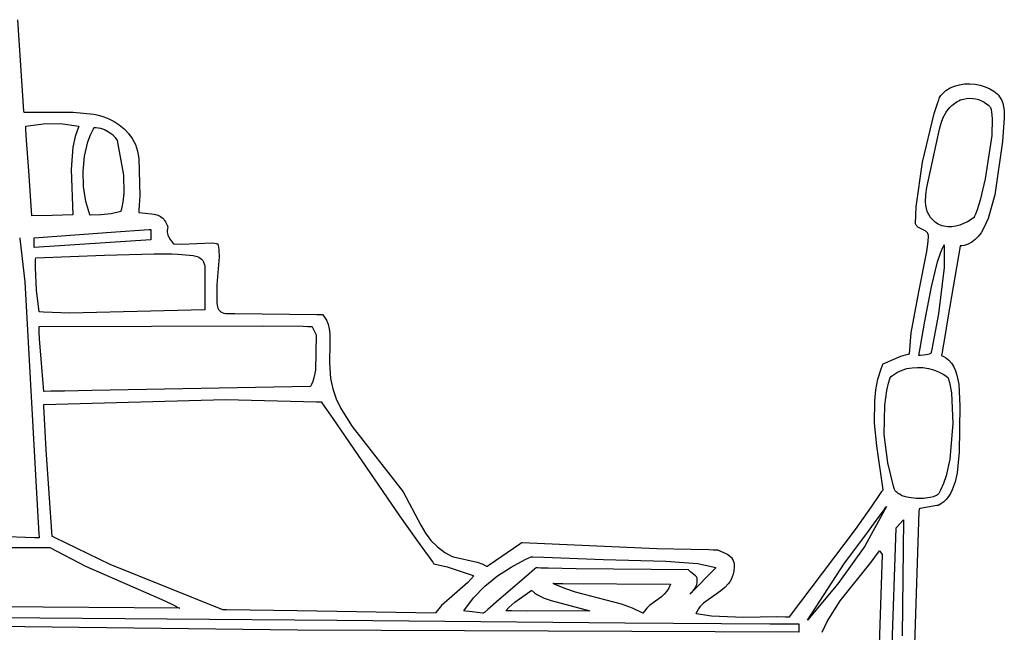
# Model space of a CAD drawing. Extents: x 21.3 to 51.6, y -34 to 34.1.
# Tile 103 of 117: x 47.2 to 49.9, y 10.7 to 12.4. Entities that reach past the tile are written whole.
import ezdxf

# ---------------------------------------------------------------- set-up
doc = ezdxf.new("R2010")
doc.units = 0

msp = doc.modelspace()

# ---------------------------------------------------------------- linework, layer by layer
at = {"layer": 'Layer 1', "color": 7, "linetype": 'CONTINUOUS'}
for p, q in [((47.171995, 12.39947), (47.189396, 12.145388)), ((49.802047, 12.220764), (49.816611, 12.221208)), ((49.816611, 12.221208), (49.831241, 12.220057)), ((49.736402, 12.18872), (49.740617, 12.193765)), ((49.740617, 12.193765), (49.745293, 12.198374)), ((49.745293, 12.198374), (49.750395, 12.202551)), ((49.750395, 12.202551), (49.761723, 12.20962)), ((49.761723, 12.20962), (49.774306, 12.214995)), ((49.774306, 12.214995), (49.787846, 12.218702)), ((49.787846, 12.218702), (49.802047, 12.220764)), ((49.831241, 12.220057), (49.845642, 12.217337)), ((49.845642, 12.217337), (49.859516, 12.213071)), ((49.859516, 12.213071), (49.872567, 12.207285)), ((49.872567, 12.207285), (49.883809, 12.200627)), ((49.883809, 12.200627), (49.888411, 12.197153)), ((49.888411, 12.197153), (49.892502, 12.193445)), ((49.717728, 12.138667), (49.727684, 12.169368)), ((49.727684, 12.169368), (49.730265, 12.176677)), ((49.730265, 12.176677), (49.731569, 12.180269)), ((49.731569, 12.180269), (49.732224, 12.182049)), ((49.732224, 12.182049), (49.732552, 12.182935)), ((49.732552, 12.182935), (49.732686, 12.183236)), ((49.732686, 12.183236), (49.736402, 12.18872)), ((49.766878, 12.161349), (49.773801, 12.166896)), ((49.773801, 12.166896), (49.781591, 12.171971)), ((49.781591, 12.171971), (49.785832, 12.174323)), ((49.785832, 12.174323), (49.789942, 12.176328)), ((49.789942, 12.176328), (49.798998, 12.179034)), ((49.798998, 12.179034), (49.807896, 12.180641)), ((49.807896, 12.180641), (49.816604, 12.181209)), ((49.816604, 12.181209), (49.825086, 12.180795)), ((49.825086, 12.180795), (49.833312, 12.179457)), ((49.833312, 12.179457), (49.841248, 12.177252)), ((49.841248, 12.177252), (49.848861, 12.174237)), ((49.848861, 12.174237), (49.856118, 12.170471)), ((49.856118, 12.170471), (49.862985, 12.166012)), ((49.892502, 12.193445), (49.896114, 12.189521)), ((49.896114, 12.189521), (49.899273, 12.185399)), ((49.899273, 12.185399), (49.904353, 12.176625)), ((49.904353, 12.176625), (49.907972, 12.167261)), ((49.907972, 12.167261), (49.910361, 12.157446)), ((47.189396, 12.145388), (47.189563, 12.142953)), ((47.189563, 12.142953), (47.189568, 12.14288)), ((47.189569, 12.142861), (47.189762, 12.142866)), ((47.189762, 12.142866), (47.327105, 12.142036)), ((47.327105, 12.142036), (47.384704, 12.136539)), ((49.743008, 12.127548), (49.750667, 12.142167)), ((49.750667, 12.142167), (49.755376, 12.148956)), ((49.755376, 12.148956), (49.760758, 12.15536)), ((49.760758, 12.15536), (49.766878, 12.161349)), ((49.862985, 12.166012), (49.869431, 12.160916)), ((49.869431, 12.160916), (49.870149, 12.160375)), ((49.870149, 12.160375), (49.870837, 12.159729)), ((49.870837, 12.159729), (49.871496, 12.158979)), ((49.871496, 12.158979), (49.872726, 12.157178)), ((49.872726, 12.157178), (49.873841, 12.154984)), ((49.873841, 12.154984), (49.875735, 12.149471)), ((49.875735, 12.149471), (49.877192, 12.142546)), ((49.877192, 12.142546), (49.878851, 12.124886)), ((49.910361, 12.157446), (49.91175, 12.147315)), ((49.91175, 12.147315), (49.912457, 12.126658)), ((47.384704, 12.136539), (47.3977, 12.133917)), ((47.3977, 12.133917), (47.411644, 12.129739)), ((47.411644, 12.129739), (47.426108, 12.123949)), ((47.426108, 12.123949), (47.440661, 12.116492)), ((47.440661, 12.116492), (47.454877, 12.107314)), ((49.68511, 12.003482), (49.717728, 12.138667)), ((49.732916, 12.094956), (49.737264, 12.111735)), ((49.737264, 12.111735), (49.743008, 12.127548)), ((49.878851, 12.124886), (49.877556, 12.077305)), ((49.912457, 12.126658), (49.907255, 12.061086)), ((47.195131, 12.103971), (47.243583, 12.110398)), ((47.19514, 12.10379), (47.195131, 12.103925)), ((47.195176, 12.103254), (47.19514, 12.10379)), ((47.195315, 12.101163), (47.195176, 12.103254)), ((47.195844, 12.093229), (47.195315, 12.101163)), ((47.197732, 12.064908), (47.195844, 12.093229)), ((47.243583, 12.110398), (47.291418, 12.11056)), ((47.291418, 12.11056), (47.342349, 12.103971)), ((47.342349, 12.103971), (47.332404, 12.074892)), ((47.374998, 12.079001), (47.383461, 12.096385)), ((47.383461, 12.096385), (47.384627, 12.09846)), ((47.384627, 12.09846), (47.38522, 12.099489)), ((47.38522, 12.099489), (47.385369, 12.099745)), ((47.385405, 12.099806), (47.390968, 12.099842)), ((47.390968, 12.099842), (47.39669, 12.099282)), ((47.39669, 12.099282), (47.402508, 12.098144)), ((47.402508, 12.098144), (47.414173, 12.094204)), ((47.414173, 12.094204), (47.425449, 12.088171)), ((47.425449, 12.088171), (47.435825, 12.080189)), ((47.454877, 12.107314), (47.468325, 12.096359)), ((47.468325, 12.096359), (47.480579, 12.083573)), ((49.697454, 11.933157), (49.732916, 12.094956)), ((47.203461, 11.978971), (47.197732, 12.064908)), ((47.332404, 12.074892), (47.326073, 12.045031)), ((47.358542, 12.020363), (47.368051, 12.060383)), ((47.368051, 12.060383), (47.374998, 12.079001)), ((47.435825, 12.080189), (47.443146, 12.072483)), ((47.443146, 12.072483), (47.449294, 12.063695)), ((47.449294, 12.063695), (47.466654, 11.967168)), ((47.480579, 12.083573), (47.491208, 12.068901)), ((47.491208, 12.068901), (47.499785, 12.052287)), ((49.877556, 12.077305), (49.859743, 11.956904)), ((49.907255, 12.061086), (49.885795, 11.912349)), ((47.326073, 12.045031), (47.321516, 11.983486)), ((47.499785, 12.052287), (47.50588, 12.033677)), ((47.50588, 12.033677), (47.509048, 12.013241)), ((47.354602, 11.978157), (47.358542, 12.020363)), ((47.509048, 12.013241), (47.511645, 11.909621)), ((49.667577, 11.878956), (49.68511, 12.003482)), ((47.211794, 11.853971), (47.203461, 11.978971)), ((47.321516, 11.983486), (47.325683, 11.85675)), ((47.355902, 11.935599), (47.354602, 11.978157)), ((47.466654, 11.967168), (47.468043, 11.917211)), ((49.859743, 11.956904), (49.845067, 11.897691)), ((47.362112, 11.89452), (47.355902, 11.935599)), ((49.694268, 11.912519), (49.697454, 11.933157)), ((47.372902, 11.856755), (47.362112, 11.89452)), ((47.468043, 11.917211), (47.465091, 11.891922)), ((47.511645, 11.909621), (47.5104, 11.8837)), ((49.693516, 11.892902), (49.694268, 11.912519)), ((49.694301, 11.88356), (49.693516, 11.892902)), ((49.845067, 11.897691), (49.83669, 11.871307)), ((49.885795, 11.912349), (49.867483, 11.846551)), ((47.459013, 11.86647), (47.432227, 11.860021)), ((47.459045, 11.866571), (47.459029, 11.866521)), ((47.459075, 11.86667), (47.459045, 11.866571)), ((47.459136, 11.86687), (47.459075, 11.86667)), ((47.459256, 11.867268), (47.459136, 11.86687)), ((47.459495, 11.868066), (47.459256, 11.867268)), ((47.459962, 11.86966), (47.459495, 11.868066)), ((47.460855, 11.872847), (47.459962, 11.86966)), ((47.462476, 11.879215), (47.460855, 11.872847)), ((47.465091, 11.891922), (47.462476, 11.879215)), ((47.509236, 11.866618), (47.509103, 11.864862)), ((47.509492, 11.870103), (47.509236, 11.866618)), ((47.5104, 11.8837), (47.509492, 11.870103)), ((49.665952, 11.833383), (49.667577, 11.878956)), ((49.695994, 11.874572), (49.694301, 11.88356)), ((49.698693, 11.865972), (49.695994, 11.874572)), ((49.702498, 11.857792), (49.698693, 11.865972)), ((49.83669, 11.871307), (49.832292, 11.859293)), ((47.268738, 11.855361), (47.211794, 11.853971)), ((47.325683, 11.85675), (47.268738, 11.855361)), ((47.373049, 11.856744), (47.372931, 11.856749)), ((47.373518, 11.856723), (47.373049, 11.856744)), ((47.374456, 11.856683), (47.373518, 11.856723)), ((47.403943, 11.856856), (47.374456, 11.856683)), ((47.432227, 11.860021), (47.403943, 11.856856)), ((47.509036, 11.86398), (47.509019, 11.863759)), ((47.509019, 11.863759), (47.509119, 11.863679)), ((47.509103, 11.864862), (47.509036, 11.86398)), ((47.509119, 11.863679), (47.544334, 11.860177)), ((47.544334, 11.860177), (47.552175, 11.858935)), ((47.552175, 11.858935), (47.559543, 11.857031)), ((47.559543, 11.857031), (47.566394, 11.854205)), ((47.566394, 11.854205), (47.569612, 11.852366)), ((47.569612, 11.852366), (47.572685, 11.8502)), ((47.572685, 11.8502), (47.575606, 11.847675)), ((47.575606, 11.847675), (47.57837, 11.844757)), ((47.57837, 11.844757), (47.580972, 11.841416)), ((47.580972, 11.841416), (47.583407, 11.837619)), ((49.707509, 11.850066), (49.702498, 11.857792)), ((49.713825, 11.842826), (49.707509, 11.850066)), ((49.721546, 11.836106), (49.713825, 11.842826)), ((49.828456, 11.849803), (49.809833, 11.837814)), ((49.828487, 11.849873), (49.82847, 11.849831)), ((49.82863, 11.850209), (49.828487, 11.849873)), ((49.828914, 11.850885), (49.82863, 11.850209)), ((49.830047, 11.853627), (49.828914, 11.850885)), ((49.832292, 11.859293), (49.830047, 11.853627)), ((49.867483, 11.846551), (49.855114, 11.819296)), ((47.583407, 11.837619), (47.587751, 11.828526)), ((47.587751, 11.828526), (47.588724, 11.825917)), ((47.588453, 11.818429), (47.58799, 11.813707)), ((47.58799, 11.813707), (47.588123, 11.809193)), ((47.58956, 11.823383), (47.588453, 11.818429)), ((47.588724, 11.825917), (47.589192, 11.82456)), ((47.589192, 11.82456), (47.589422, 11.823867)), ((47.589422, 11.823867), (47.589536, 11.823518)), ((47.589536, 11.823518), (47.58956, 11.823383)), ((49.665963, 11.833126), (49.665952, 11.833383)), ((49.666009, 11.832957), (49.665963, 11.833126)), ((49.666104, 11.832622), (49.666009, 11.832957)), ((49.666306, 11.831968), (49.666104, 11.832622)), ((49.666758, 11.830719), (49.666306, 11.831968)), ((49.667843, 11.828444), (49.666758, 11.830719)), ((49.669147, 11.826442), (49.667843, 11.828444)), ((49.670645, 11.824683), (49.669147, 11.826442)), ((49.67231, 11.823136), (49.670645, 11.824683)), ((49.674119, 11.821771), (49.67231, 11.823136)), ((49.690672, 11.813779), (49.674119, 11.821771)), ((49.694458, 11.811487), (49.690672, 11.813779)), ((49.696159, 11.81013), (49.694458, 11.811487)), ((49.728418, 11.831525), (49.721546, 11.836106)), ((49.733662, 11.828917), (49.728418, 11.831525)), ((49.73901, 11.826858), (49.733662, 11.828917)), ((49.744445, 11.825321), (49.73901, 11.826858)), ((49.755499, 11.823705), (49.744445, 11.825321)), ((49.766681, 11.823855), (49.755499, 11.823705)), ((49.777849, 11.825555), (49.766681, 11.823855)), ((49.788859, 11.828592), (49.777849, 11.825555)), ((49.799568, 11.832749), (49.788859, 11.828592)), ((49.809833, 11.837814), (49.799568, 11.832749)), ((49.855114, 11.819296), (49.847962, 11.807517)), ((47.588123, 11.809193), (47.588802, 11.804865)), ((47.588802, 11.804865), (47.589977, 11.800702)), ((47.589977, 11.800702), (47.591599, 11.796681)), ((47.591599, 11.796681), (47.595985, 11.78898)), ((47.595985, 11.78898), (47.601565, 11.781584)), ((49.697697, 11.808592), (49.696159, 11.81013)), ((49.699047, 11.806844), (49.697697, 11.808592)), ((49.700184, 11.804855), (49.699047, 11.806844)), ((49.701083, 11.802594), (49.700184, 11.804855)), ((49.701002, 11.783243), (49.702063, 11.797138)), ((49.701717, 11.800032), (49.701083, 11.802594)), ((49.702063, 11.797138), (49.701717, 11.800032)), ((49.831486, 11.78828), (49.822068, 11.781073)), ((49.840101, 11.797136), (49.831486, 11.78828)), ((49.847962, 11.807517), (49.840101, 11.797136)), ((47.601565, 11.781584), (47.604679, 11.777945)), ((47.604679, 11.777945), (47.605483, 11.777038)), ((47.605483, 11.777038), (47.605889, 11.776585)), ((47.605889, 11.776585), (47.606092, 11.776358)), ((47.606092, 11.776358), (47.606194, 11.776245)), ((47.606194, 11.776245), (47.606258, 11.776193)), ((47.606258, 11.776193), (47.627224, 11.775546)), ((47.627224, 11.775546), (47.713921, 11.779283)), ((47.713921, 11.779283), (47.723808, 11.777469)), ((47.723808, 11.777469), (47.72621, 11.77685)), ((47.72621, 11.77685), (47.727399, 11.776513)), ((47.727399, 11.776513), (47.727991, 11.776338)), ((47.727991, 11.776338), (47.728287, 11.776248)), ((47.728287, 11.776248), (47.728434, 11.776203)), ((47.728434, 11.776203), (47.728492, 11.776096)), ((47.728492, 11.776096), (47.730537, 11.768082)), ((47.730537, 11.768082), (47.73171, 11.759374)), ((47.73171, 11.759374), (47.731994, 11.740386)), ((49.697682, 11.754865), (49.701002, 11.783243)), ((49.735965, 11.753752), (49.740526, 11.764644)), ((49.740526, 11.764644), (49.745128, 11.773416)), ((49.745128, 11.773416), (49.745663, 11.711216)), ((49.78951, 11.770374), (49.755362, 11.570796)), ((49.789708, 11.770647), (49.78951, 11.770374)), ((49.790099, 11.770669), (49.789708, 11.770647)), ((49.79165, 11.770776), (49.790099, 11.770669)), ((49.794706, 11.771089), (49.79165, 11.770776)), ((49.800638, 11.772105), (49.794706, 11.771089)), ((49.806335, 11.773627), (49.800638, 11.772105)), ((49.811802, 11.775639), (49.806335, 11.773627)), ((49.822068, 11.781073), (49.811802, 11.775639)), ((47.731994, 11.740386), (47.72628, 11.662315)), ((49.675266, 11.642736), (49.697682, 11.754865)), ((49.727023, 11.726573), (49.735965, 11.753752)), ((49.710219, 11.657407), (49.727023, 11.726573)), ((49.745663, 11.711216), (49.730143, 11.581981)), ((47.72628, 11.662315), (47.725429, 11.624438)), ((49.692007, 11.561354), (49.710219, 11.657407)), ((47.725429, 11.624438), (47.725546, 11.614862)), ((49.653532, 11.529392), (49.675266, 11.642736)), ((47.725546, 11.614862), (47.726585, 11.605936)), ((47.726585, 11.605936), (47.727575, 11.601825)), ((47.727575, 11.601825), (47.728943, 11.598006)), ((47.728943, 11.598006), (47.73074, 11.594522)), ((47.73074, 11.594522), (47.733015, 11.591417)), ((47.733015, 11.591417), (47.734347, 11.590021)), ((47.734347, 11.590021), (47.735818, 11.588735)), ((47.735818, 11.588735), (47.737432, 11.587565)), ((47.737432, 11.587565), (47.739197, 11.586517)), ((47.739197, 11.586517), (47.741119, 11.585597)), ((47.741119, 11.585597), (47.745456, 11.584159)), ((47.745456, 11.584159), (47.750494, 11.583294)), ((47.750494, 11.583294), (47.756283, 11.583046)), ((47.756283, 11.583046), (47.759486, 11.583135)), ((47.759486, 11.583135), (47.762486, 11.583103)), ((47.762486, 11.583103), (47.775875, 11.58296)), ((47.775875, 11.58296), (48.003294, 11.580526)), ((48.003294, 11.580526), (48.015933, 11.580391)), ((48.015933, 11.580391), (48.018496, 11.580363)), ((48.018496, 11.580363), (48.018702, 11.580361)), ((48.018738, 11.580361), (48.018878, 11.580216)), ((48.018878, 11.580216), (48.023249, 11.575189)), ((48.023249, 11.575189), (48.027002, 11.569926)), ((48.027002, 11.569926), (48.03018, 11.564442)), ((49.730143, 11.581981), (49.710999, 11.483652)), ((49.755362, 11.570796), (49.746417, 11.51362)), ((48.03018, 11.564442), (48.034984, 11.552877)), ((48.034984, 11.552877), (48.038007, 11.540619)), ((48.038007, 11.540619), (48.039596, 11.527796)), ((49.678998, 11.4862), (49.692007, 11.561354)), ((48.039596, 11.527796), (48.039853, 11.500957)), ((49.649296, 11.470835), (49.653532, 11.529392)), ((49.746417, 11.51362), (49.741036, 11.482262)), ((48.039853, 11.500957), (48.038382, 11.446049)), ((49.674987, 11.466471), (49.678998, 11.4862)), ((49.710999, 11.483652), (49.709456, 11.475766)), ((49.575756, 11.442897), (49.625056, 11.464488)), ((49.625056, 11.464488), (49.638489, 11.468293)), ((49.638489, 11.468293), (49.645704, 11.469926)), ((49.645704, 11.469926), (49.64757, 11.470305)), ((49.64757, 11.470305), (49.648513, 11.47049)), ((49.648513, 11.47049), (49.648987, 11.470582)), ((49.648987, 11.470582), (49.649224, 11.470627)), ((49.649224, 11.470627), (49.649296, 11.470835)), ((49.675353, 11.466472), (49.67502, 11.466471)), ((49.676085, 11.466481), (49.675353, 11.466472)), ((49.679761, 11.466606), (49.676085, 11.466481)), ((49.689459, 11.467394), (49.679761, 11.466606)), ((49.699707, 11.469104), (49.689459, 11.467394)), ((49.70407, 11.470382), (49.699707, 11.469104)), ((49.705893, 11.471141), (49.70407, 11.470382)), ((49.707411, 11.471984), (49.705893, 11.471141)), ((49.708042, 11.472438), (49.707411, 11.471984)), ((49.708578, 11.472915), (49.708042, 11.472438)), ((49.709014, 11.473416), (49.708578, 11.472915)), ((49.709041, 11.473559), (49.709021, 11.473451)), ((49.709121, 11.47399), (49.709041, 11.473559)), ((49.709456, 11.475766), (49.709121, 11.47399)), ((49.738437, 11.467853), (49.738245, 11.466807)), ((49.738245, 11.466807), (49.738249, 11.466444)), ((49.738249, 11.466444), (49.743828, 11.463842)), ((49.738818, 11.469939), (49.738437, 11.467853)), ((49.739571, 11.474083), (49.738818, 11.469939)), ((49.741036, 11.482262), (49.739571, 11.474083)), ((49.743828, 11.463842), (49.748983, 11.46078)), ((49.748983, 11.46078), (49.753731, 11.457289)), ((49.753731, 11.457289), (49.758089, 11.453397)), ((48.038382, 11.446049), (48.041837, 11.402008)), ((49.561513, 11.400533), (49.57024, 11.429239)), ((49.57024, 11.429239), (49.572923, 11.436241)), ((49.572923, 11.436241), (49.574343, 11.439714)), ((49.574343, 11.439714), (49.575073, 11.441443)), ((49.575073, 11.441443), (49.575443, 11.442306)), ((49.575443, 11.442306), (49.57563, 11.442737)), ((49.57563, 11.442737), (49.575756, 11.442897)), ((49.628409, 11.425598), (49.642095, 11.429675)), ((49.642095, 11.429675), (49.656568, 11.432185)), ((49.656568, 11.432185), (49.671518, 11.43313)), ((49.671518, 11.43313), (49.686641, 11.432509)), ((49.686641, 11.432509), (49.701628, 11.430322)), ((49.701628, 11.430322), (49.716173, 11.426569)), ((49.758089, 11.453397), (49.765702, 11.44453)), ((49.765702, 11.44453), (49.77196, 11.434416)), ((49.77196, 11.434416), (49.777001, 11.423292)), ((48.041837, 11.402008), (48.04804, 11.373194)), ((49.59373, 11.399075), (49.59442, 11.401526)), ((49.59442, 11.401526), (49.594772, 11.402749)), ((49.594772, 11.402749), (49.59495, 11.40336)), ((49.59495, 11.40336), (49.595039, 11.403666)), ((49.595039, 11.403666), (49.595084, 11.403818)), ((49.595084, 11.403818), (49.595106, 11.403895)), ((49.59513, 11.403973), (49.599642, 11.408556)), ((49.599642, 11.408556), (49.604619, 11.412747)), ((49.604619, 11.412747), (49.615814, 11.419956)), ((49.615814, 11.419956), (49.628409, 11.425598)), ((49.716173, 11.426569), (49.729968, 11.42125)), ((49.729968, 11.42125), (49.742708, 11.414365)), ((49.742708, 11.414365), (49.749755, 11.409453)), ((49.749755, 11.409453), (49.756238, 11.403971)), ((49.756238, 11.403971), (49.757703, 11.400611)), ((49.777001, 11.423292), (49.780962, 11.411393)), ((49.780962, 11.411393), (49.786193, 11.386218)), ((49.555719, 11.370858), (49.561513, 11.400533)), ((49.586717, 11.369234), (49.591132, 11.389213)), ((49.591132, 11.389213), (49.59373, 11.399075)), ((49.757703, 11.400611), (49.760528, 11.391073)), ((49.760528, 11.391073), (49.765439, 11.362205)), ((49.786193, 11.386218), (49.789359, 11.326266)), ((48.04804, 11.373194), (48.057657, 11.345707)), ((49.552494, 11.340414), (49.555719, 11.370858)), ((49.580819, 11.328557), (49.586717, 11.369234)), ((49.765439, 11.362205), (49.769705, 11.27709)), ((48.057657, 11.345707), (48.07016, 11.319358)), ((48.07016, 11.319358), (48.101715, 11.269332)), ((49.552302, 11.278004), (49.552494, 11.340414)), ((49.579313, 11.246641), (49.580819, 11.328557)), ((49.789359, 11.326266), (49.787298, 11.197715)), ((48.101715, 11.269332), (48.243601, 11.087798)), ((49.558037, 11.214888), (49.552302, 11.278004)), ((49.769705, 11.27709), (49.761606, 11.177928)), ((49.588778, 11.168386), (49.579313, 11.246641)), ((49.575683, 11.092864), (49.558037, 11.214888)), ((49.787298, 11.197715), (49.781236, 11.140195)), ((49.605913, 11.099088), (49.588778, 11.168386)), ((49.761606, 11.177928), (49.751063, 11.131502)), ((49.751063, 11.131502), (49.743842, 11.110552)), ((49.781236, 11.140195), (49.775668, 11.114951)), ((49.743842, 11.110552), (49.735198, 11.091672)), ((49.775668, 11.114951), (49.767921, 11.092747)), ((48.243601, 11.087798), (48.29211, 10.994851)), ((49.543364, 11.045642), (49.565145, 11.077421)), ((49.565145, 11.077421), (49.570585, 11.085388)), ((49.570585, 11.085388), (49.573306, 11.089374)), ((49.573306, 11.089374), (49.574666, 11.091368)), ((49.574666, 11.091368), (49.575346, 11.092365)), ((49.575346, 11.092365), (49.575683, 11.092864)), ((49.607877, 11.093576), (49.605913, 11.099088)), ((49.609666, 11.090541), (49.607877, 11.093576)), ((49.611911, 11.087722), (49.609666, 11.090541)), ((49.61458, 11.085116), (49.611911, 11.087722)), ((49.61764, 11.082718), (49.61458, 11.085116)), ((49.621059, 11.080525), (49.61764, 11.082718)), ((49.628844, 11.076737), (49.621059, 11.080525)), ((49.637675, 11.073719), (49.628844, 11.076737)), ((49.647294, 11.071439), (49.637675, 11.073719)), ((49.714921, 11.073479), (49.707042, 11.071482)), ((49.721515, 11.075959), (49.714921, 11.073479)), ((49.72425, 11.07737), (49.721515, 11.075959)), ((49.726566, 11.07889), (49.72425, 11.07737)), ((49.728431, 11.080515), (49.726566, 11.07889)), ((49.729185, 11.081365), (49.728431, 11.080515)), ((49.729813, 11.082241), (49.729185, 11.081365)), ((49.730313, 11.08314), (49.729813, 11.082241)), ((49.735198, 11.091672), (49.730313, 11.08314)), ((49.75763, 11.074105), (49.751417, 11.066283)), ((49.763117, 11.082948), (49.75763, 11.074105)), ((49.767921, 11.092747), (49.763117, 11.082948)), ((49.499593, 10.982584), (49.543364, 11.045642)), ((49.585402, 11.047027), (49.524767, 10.93685)), ((49.583675, 11.044556), (49.58454, 11.045793)), ((49.58454, 11.045793), (49.584972, 11.046411)), ((49.584972, 11.046411), (49.585188, 11.046721)), ((49.585188, 11.046721), (49.585296, 11.046875)), ((49.585296, 11.046875), (49.58535, 11.046953)), ((49.58535, 11.046953), (49.585377, 11.046991)), ((49.667859, 11.068967), (49.647294, 11.071439)), ((49.688465, 11.069067), (49.667859, 11.068967)), ((49.725171, 11.0492), (49.678957, 11.040688)), ((49.707042, 11.071482), (49.688465, 11.069067)), ((49.72782, 11.049688), (49.725171, 11.0492)), ((49.728387, 11.049792), (49.72782, 11.049688)), ((49.728441, 11.049802), (49.728387, 11.049792)), ((49.728524, 11.049833), (49.728459, 11.049806)), ((49.729088, 11.050074), (49.728524, 11.049833)), ((49.730207, 11.050571), (49.729088, 11.050074)), ((49.732401, 11.051624), (49.730207, 11.050571)), ((49.736625, 11.053964), (49.732401, 11.051624)), ((49.744431, 11.059548), (49.736625, 11.053964)), ((49.751417, 11.066283), (49.744431, 11.059548)), ((49.557062, 11.007503), (49.571404, 11.027253)), ((49.571404, 11.027253), (49.578452, 11.037138)), ((49.578452, 11.037138), (49.58194, 11.042083)), ((49.58194, 11.042083), (49.583675, 11.044556)), ((49.675451, 11.033103), (49.674478, 11.003926)), ((49.675658, 11.039321), (49.675451, 11.033103)), ((49.675677, 11.039905), (49.675658, 11.039321)), ((49.675682, 11.040046), (49.675677, 11.039905)), ((49.675753, 11.040098), (49.6757, 11.040088)), ((49.676316, 11.040202), (49.675753, 11.040098)), ((49.678957, 11.040688), (49.676316, 11.040202)), ((48.29211, 10.994851), (48.305375, 10.972918)), ((49.527679, 10.968057), (49.557062, 11.007503)), ((49.613065, 10.988662), (49.632572, 11.009466)), ((49.632628, 11.009522), (49.628459, 10.687306)), ((49.632572, 11.009466), (49.632616, 11.009513)), ((49.674478, 11.003926), (49.657451, 10.493117)), ((48.305375, 10.972918), (48.32049, 10.952563)), ((49.316073, 10.740221), (49.499593, 10.982584)), ((49.468391, 10.889215), (49.527679, 10.968057)), ((49.600057, 10.629981), (49.61176, 10.986271)), ((49.61176, 10.986271), (49.611793, 10.987279)), ((49.611824, 10.987338), (49.611933, 10.987454)), ((49.611933, 10.987454), (49.613065, 10.988662)), ((48.32049, 10.952563), (48.338154, 10.934312)), ((48.48174, 10.884514), (48.566873, 10.942891)), ((48.566873, 10.942891), (48.571738, 10.946227)), ((48.571738, 10.946227), (48.572776, 10.946938)), ((48.572776, 10.946938), (48.572874, 10.947005)), ((48.572904, 10.947026), (48.573258, 10.946983)), ((48.573258, 10.946983), (48.947486, 10.929575)), ((49.524767, 10.93685), (49.449956, 10.831997)), ((48.338154, 10.934312), (48.359064, 10.918693)), ((48.359064, 10.918693), (48.370955, 10.912035)), ((48.370955, 10.912035), (48.377297, 10.909023)), ((48.377297, 10.909023), (48.383011, 10.906647)), ((48.947486, 10.929575), (49.043255, 10.928218)), ((49.043255, 10.928218), (49.092135, 10.926991)), ((49.092135, 10.926991), (49.10448, 10.926597)), ((49.10448, 10.926597), (49.110672, 10.926385)), ((49.110672, 10.926385), (49.113773, 10.926274)), ((49.113773, 10.926274), (49.115325, 10.926218)), ((49.115325, 10.926218), (49.115975, 10.926189)), ((49.115975, 10.926189), (49.139337, 10.916098)), ((49.139337, 10.916098), (49.144922, 10.912798)), ((49.144922, 10.912798), (49.15004, 10.909024)), ((49.15004, 10.909024), (49.154513, 10.904691)), ((49.542412, 10.892311), (49.563199, 10.919619)), ((49.563199, 10.919619), (49.565708, 10.923069)), ((49.572904, 10.913695), (49.56431, 10.634008)), ((49.565708, 10.923069), (49.565865, 10.923285)), ((49.565865, 10.923285), (49.565943, 10.923393)), ((49.56597, 10.923401), (49.566017, 10.923335)), ((49.566017, 10.923335), (49.566532, 10.922613)), ((49.566532, 10.922613), (49.572904, 10.913695)), ((48.383011, 10.906647), (48.449153, 10.891823)), ((48.449153, 10.891823), (48.464924, 10.885956)), ((48.464924, 10.885956), (48.472454, 10.882214)), ((48.472454, 10.882214), (48.474292, 10.88118)), ((48.476861, 10.881168), (48.48174, 10.884514)), ((48.542902, 10.878431), (48.582323, 10.899183)), ((48.582323, 10.899183), (48.592295, 10.903724)), ((48.592295, 10.903724), (48.597286, 10.905896)), ((48.597286, 10.905896), (48.598534, 10.906428)), ((48.598534, 10.906428), (48.599158, 10.906693)), ((48.599158, 10.906693), (48.599236, 10.906726)), ((48.599236, 10.906726), (48.599275, 10.906742)), ((48.599313, 10.90675), (48.599371, 10.906748)), ((48.599371, 10.906748), (48.59999, 10.906726)), ((48.59999, 10.906726), (48.602978, 10.906623)), ((48.602978, 10.906623), (48.633955, 10.905547)), ((48.633955, 10.905547), (48.799294, 10.899806)), ((48.799294, 10.899806), (48.972766, 10.894707)), ((48.972766, 10.894707), (49.061111, 10.887924)), ((49.061111, 10.887924), (49.106658, 10.877716)), ((49.154513, 10.904691), (49.156449, 10.90229)), ((49.156449, 10.90229), (49.158157, 10.899718)), ((49.158157, 10.899718), (49.159612, 10.896966)), ((49.159612, 10.896966), (49.160792, 10.894022)), ((49.160792, 10.894022), (49.161674, 10.890878)), ((49.161674, 10.890878), (49.162236, 10.887521)), ((49.162236, 10.887521), (49.162455, 10.883943)), ((49.162455, 10.883943), (49.162308, 10.880132)), ((49.365959, 10.730361), (49.468391, 10.889215)), ((49.456725, 10.784085), (49.542412, 10.892311)), ((48.474292, 10.88118), (48.475203, 10.880647)), ((48.475203, 10.880647), (48.475657, 10.880376)), ((48.475716, 10.880383), (48.475816, 10.880451)), ((48.475816, 10.880451), (48.476861, 10.881168)), ((48.505042, 10.853656), (48.542902, 10.878431)), ((48.60872, 10.873531), (48.585526, 10.85343)), ((48.611103, 10.875597), (48.60872, 10.873531)), ((48.611665, 10.876084), (48.611103, 10.875597)), ((48.611779, 10.876183), (48.611665, 10.876084)), ((48.611898, 10.87619), (48.611819, 10.876194)), ((48.612057, 10.876183), (48.611898, 10.87619)), ((48.613328, 10.876123), (48.612057, 10.876183)), ((48.615866, 10.876007), (48.613328, 10.876123)), ((48.625969, 10.87557), (48.615866, 10.876007)), ((48.645944, 10.87483), (48.625969, 10.87557)), ((48.723454, 10.873332), (48.645944, 10.87483)), ((49.035384, 10.870641), (48.723454, 10.873332)), ((49.035504, 10.870552), (49.03542, 10.870626)), ((49.035878, 10.870222), (49.035504, 10.870552)), ((49.037348, 10.868925), (49.035878, 10.870222)), ((49.042402, 10.864464), (49.037348, 10.868925)), ((49.054761, 10.853559), (49.042402, 10.864464)), ((49.108183, 10.872584), (49.04279, 10.807188)), ((49.106658, 10.877716), (49.109545, 10.876871)), ((49.111401, 10.875803), (49.108183, 10.872584)), ((49.109545, 10.876871), (49.11099, 10.876438)), ((49.11099, 10.876438), (49.111713, 10.87622)), ((49.111707, 10.876109), (49.111401, 10.875803)), ((49.111778, 10.876179), (49.111707, 10.876109)), ((49.111713, 10.87622), (49.111758, 10.876206)), ((49.159334, 10.858645), (49.156955, 10.851055)), ((49.160966, 10.866918), (49.159334, 10.858645)), ((49.162308, 10.880132), (49.160966, 10.866918)), ((48.469841, 10.825013), (48.505042, 10.853656)), ((48.585526, 10.85343), (48.509192, 10.787274)), ((48.659028, 10.83314), (48.659142, 10.833139)), ((48.659155, 10.833065), (48.659047, 10.833123)), ((48.659142, 10.833139), (48.659708, 10.833134)), ((48.659371, 10.832949), (48.659155, 10.833065)), ((48.662847, 10.831128), (48.659371, 10.832949)), ((48.659708, 10.833134), (48.662135, 10.833114)), ((48.662135, 10.833114), (48.687064, 10.832901)), ((48.691734, 10.818449), (48.662847, 10.831128)), ((48.687064, 10.832901), (48.985404, 10.830361)), ((48.985404, 10.830361), (48.980772, 10.819575)), ((49.058516, 10.850245), (49.054761, 10.853559)), ((49.056686, 10.825769), (49.058301, 10.830343)), ((49.058301, 10.830343), (49.059388, 10.835134)), ((49.058902, 10.849904), (49.058516, 10.850245)), ((49.058993, 10.849824), (49.058902, 10.849904)), ((49.059057, 10.849604), (49.059021, 10.849772)), ((49.059125, 10.849269), (49.059057, 10.849604)), ((49.05937, 10.847933), (49.059125, 10.849269)), ((49.059719, 10.845289), (49.05937, 10.847933)), ((49.059388, 10.835134), (49.059883, 10.840123)), ((49.059883, 10.840123), (49.059719, 10.845289)), ((49.146007, 10.831774), (49.136205, 10.821223)), ((49.150224, 10.837679), (49.146007, 10.831774)), ((49.153896, 10.844086), (49.150224, 10.837679)), ((49.156955, 10.851055), (49.153896, 10.844086)), ((49.449956, 10.831997), (49.365959, 10.730361)), ((48.438393, 10.79266), (48.469841, 10.825013)), ((48.722181, 10.808436), (48.691734, 10.818449)), ((48.849345, 10.775569), (48.722181, 10.808436)), ((48.967937, 10.80259), (48.960257, 10.795718)), ((48.974863, 10.81043), (48.967937, 10.80259)), ((48.980772, 10.819575), (48.974863, 10.81043)), ((49.039605, 10.804003), (49.039573, 10.803971)), ((49.039575, 10.803973), (49.046257, 10.810032)), ((49.039836, 10.804233), (49.039605, 10.804003)), ((49.04279, 10.807188), (49.039836, 10.804233)), ((49.046257, 10.810032), (49.052135, 10.817349)), ((49.052135, 10.817349), (49.054609, 10.821431)), ((49.054609, 10.821431), (49.056686, 10.825769)), ((49.12503, 10.811952), (49.077361, 10.777983)), ((49.136205, 10.821223), (49.12503, 10.811952)), ((48.411795, 10.756753), (48.438393, 10.79266)), ((48.509192, 10.787274), (48.477969, 10.760214)), ((48.87993, 10.764277), (48.849345, 10.775569)), ((48.960257, 10.795718), (48.9272, 10.771182)), ((49.077361, 10.777983), (49.067394, 10.767852)), ((49.420583, 10.72711), (49.456725, 10.784085)), ((48.412024, 10.756721), (48.41183, 10.756746)), ((48.412882, 10.756611), (48.412024, 10.756721)), ((48.416255, 10.756178), (48.412882, 10.756611)), ((48.427852, 10.754692), (48.416255, 10.756178)), ((48.456203, 10.751056), (48.427852, 10.754692)), ((48.464818, 10.749952), (48.456203, 10.751056)), ((48.465703, 10.749838), (48.464818, 10.749952)), ((48.465911, 10.749812), (48.465703, 10.749838)), ((48.465954, 10.749806), (48.465911, 10.749812)), ((48.466058, 10.749891), (48.465965, 10.74981)), ((48.466579, 10.750343), (48.466058, 10.749891)), ((48.468888, 10.752344), (48.466579, 10.750343)), ((48.477969, 10.760214), (48.468888, 10.752344)), ((48.909011, 10.749808), (48.87993, 10.764277)), ((48.909071, 10.749907), (48.909028, 10.749831)), ((48.909243, 10.750211), (48.909071, 10.749907)), ((48.909943, 10.751411), (48.909243, 10.750211)), ((48.912924, 10.755975), (48.909943, 10.751411)), ((48.919657, 10.764104), (48.912924, 10.755975)), ((48.9272, 10.771182), (48.919657, 10.764104)), ((49.056458, 10.750322), (49.056275, 10.749893)), ((49.056275, 10.749893), (49.056434, 10.749762)), ((49.056434, 10.749762), (49.099125, 10.742779)), ((49.056832, 10.751173), (49.056458, 10.750322)), ((49.057611, 10.752849), (49.056832, 10.751173)), ((49.059285, 10.756098), (49.057611, 10.752849)), ((49.063073, 10.762208), (49.059285, 10.756098)), ((49.067394, 10.767852), (49.063073, 10.762208)), ((49.099125, 10.742779), (49.187944, 10.739251)), ((49.187944, 10.739251), (49.280755, 10.740558)), ((49.280755, 10.740558), (49.3045, 10.740363)), ((49.3045, 10.740363), (49.310467, 10.740235)), ((49.310467, 10.740235), (49.313454, 10.740158)), ((49.313454, 10.740158), (49.31495, 10.740115)), ((49.31495, 10.740115), (49.315697, 10.740093)), ((49.315697, 10.740093), (49.316073, 10.740221)), ((49.406245, 10.697041), (49.420583, 10.72711))]:
    msp.add_line(p, q, dxfattribs=at)
at = {"layer": 'Layer 1', "color": 8, "linetype": 'CONTINUOUS'}
for p, q in [((47.432286, 11.809408), (47.536982, 11.816317)), ((47.536982, 11.816317), (47.540226, 11.816413)), ((47.540226, 11.816413), (47.541848, 11.816458)), ((47.541848, 11.816458), (47.542253, 11.816468)), ((47.542253, 11.816468), (47.542304, 11.81647)), ((47.542349, 11.816451), (47.542349, 11.816361)), ((47.542349, 11.816361), (47.542349, 11.815982)), ((47.542349, 11.815982), (47.542349, 11.812218)), ((47.542349, 11.812218), (47.542349, 11.787306)), ((47.178461, 11.79284), (47.178481, 11.792671)), ((47.178481, 11.792671), (47.178575, 11.791843)), ((47.178575, 11.791843), (47.179605, 11.782778)), ((47.218738, 11.792785), (47.218738, 11.792842)), ((47.218738, 11.792564), (47.218738, 11.792785)), ((47.218738, 11.791727), (47.218738, 11.792564)), ((47.218738, 11.788737), (47.218738, 11.791727)), ((47.218738, 11.779666), (47.218738, 11.788737)), ((47.542349, 11.787306), (47.218738, 11.766471)), ((47.218745, 11.792861), (47.432286, 11.809408)), ((47.179605, 11.782778), (47.192349, 11.67064)), ((47.218738, 11.766471), (47.218738, 11.779666)), ((47.222378, 11.725781), (47.222693, 11.733332)), ((47.222693, 11.733332), (47.222891, 11.737077)), ((47.222891, 11.737077), (47.222897, 11.737194)), ((47.222897, 11.737194), (47.222901, 11.737252)), ((47.222917, 11.737306), (47.414164, 11.745009)), ((47.414164, 11.745009), (47.551775, 11.748937)), ((47.551775, 11.748937), (47.601095, 11.748961)), ((47.601095, 11.748961), (47.617942, 11.748271)), ((47.617942, 11.748271), (47.628459, 11.74703)), ((47.628459, 11.74703), (47.659867, 11.744333)), ((47.659867, 11.744333), (47.671211, 11.741594)), ((47.671211, 11.741594), (47.675911, 11.739634)), ((47.675911, 11.739634), (47.680008, 11.737187)), ((47.680008, 11.737187), (47.683537, 11.734184)), ((47.683537, 11.734184), (47.686529, 11.730554)), ((47.686529, 11.730554), (47.689021, 11.72623)), ((47.222063, 11.710473), (47.222378, 11.725781)), ((47.224675, 11.647973), (47.222063, 11.710473)), ((47.689021, 11.72623), (47.691044, 11.72114)), ((47.691044, 11.72114), (47.691891, 11.718287)), ((47.691891, 11.718287), (47.692275, 11.716779)), ((47.692275, 11.716779), (47.692321, 11.716587)), ((47.692321, 11.716587), (47.692344, 11.71649)), ((47.692349, 11.716437), (47.692349, 11.716288)), ((47.692349, 11.716288), (47.692349, 11.715644)), ((47.692349, 11.715644), (47.692349, 11.708925)), ((47.692349, 11.708925), (47.692349, 11.593197)), ((47.192349, 11.67064), (47.222233, 11.134117)), ((47.232627, 11.58731), (47.224675, 11.647973)), ((47.692334, 11.59286), (47.316375, 11.584193)), ((47.692349, 11.593197), (47.692349, 11.592869)), ((47.232703, 11.587301), (47.232658, 11.587304)), ((47.232794, 11.587296), (47.232703, 11.587301)), ((47.232976, 11.587286), (47.232794, 11.587296)), ((47.233339, 11.587267), (47.232976, 11.587286)), ((47.245009, 11.58666), (47.233339, 11.587267)), ((47.268563, 11.58562), (47.245009, 11.58666)), ((47.316375, 11.584193), (47.268563, 11.58562)), ((47.232628, 11.546877), (47.232628, 11.546957)), ((47.232628, 11.546717), (47.232628, 11.546877)), ((47.23264, 11.541633), (47.232628, 11.546717)), ((47.232729, 11.531649), (47.23264, 11.541633)), ((47.232654, 11.54703), (47.855927, 11.548881)), ((47.855927, 11.548881), (47.965319, 11.547431)), ((47.965319, 11.547431), (47.978826, 11.547211)), ((47.978826, 11.547211), (47.985564, 11.547098)), ((47.985564, 11.547098), (47.988929, 11.547041)), ((47.988929, 11.547041), (47.98935, 11.547034)), ((47.98935, 11.547034), (47.98956, 11.54703)), ((47.989592, 11.546995), (47.989657, 11.546872)), ((47.989657, 11.546872), (47.990336, 11.545589)), ((47.990336, 11.545589), (48.002069, 11.523416)), ((47.233148, 11.512329), (47.232729, 11.531649)), ((47.245128, 11.366478), (47.233148, 11.512329)), ((48.002069, 11.523416), (47.999467, 11.425748)), ((47.995637, 11.403889), (47.992721, 11.39437)), ((47.999467, 11.425748), (47.995637, 11.403889)), ((47.985378, 11.38036), (47.379075, 11.368851)), ((47.985495, 11.380483), (47.985419, 11.380381)), ((47.985647, 11.380688), (47.985495, 11.380483)), ((47.986826, 11.382382), (47.985647, 11.380688)), ((47.989009, 11.386042), (47.986826, 11.382382)), ((47.992721, 11.39437), (47.989009, 11.386042)), ((47.245251, 11.366473), (47.245177, 11.366472)), ((47.245399, 11.366475), (47.245251, 11.366473)), ((47.245696, 11.36648), (47.245399, 11.366475)), ((47.246289, 11.366491), (47.245696, 11.36648)), ((47.265273, 11.366814), (47.246289, 11.366491)), ((47.303225, 11.367475), (47.265273, 11.366814)), ((47.379075, 11.368851), (47.303225, 11.367475)), ((47.245135, 11.330257), (47.245131, 11.330316)), ((47.245167, 11.329788), (47.245135, 11.330257)), ((47.245157, 11.330362), (47.750328, 11.343869)), ((47.245295, 11.327911), (47.245167, 11.329788)), ((47.245546, 11.324157), (47.245295, 11.327911)), ((47.252388, 11.204332), (47.245546, 11.324157)), ((47.750328, 11.343869), (48.002915, 11.337924)), ((48.002915, 11.337924), (48.010808, 11.337554)), ((48.010808, 11.337554), (48.014755, 11.337364)), ((48.014755, 11.337364), (48.015742, 11.337316)), ((48.015742, 11.337316), (48.015865, 11.33731)), ((48.015865, 11.33731), (48.015927, 11.337307)), ((48.015976, 11.337281), (48.01611, 11.337085)), ((48.01611, 11.337085), (48.016772, 11.336117)), ((48.016772, 11.336117), (48.019593, 11.331995)), ((48.019593, 11.331995), (48.047551, 11.291134)), ((48.047551, 11.291134), (48.232628, 11.02064)), ((47.268737, 10.963709), (47.252388, 11.204332)), ((47.222233, 11.134117), (47.230024, 11.001772)), ((48.232628, 11.02064), (48.27846, 10.956577)), ((47.230024, 11.001772), (47.231977, 10.969984)), ((47.231977, 10.969984), (47.232465, 10.962136)), ((47.268794, 10.963666), (47.268758, 10.963685)), ((47.268868, 10.963628), (47.268794, 10.963666)), ((47.269454, 10.963324), (47.268868, 10.963628)), ((47.219355, 10.959942), (47.119244, 10.962957)), ((47.229647, 10.959623), (47.219355, 10.959942)), ((47.232074, 10.959547), (47.229647, 10.959623)), ((47.232567, 10.959532), (47.232074, 10.959547)), ((47.232465, 10.962136), (47.232588, 10.960181)), ((47.232613, 10.95953), (47.232567, 10.959532)), ((47.232588, 10.960181), (47.232618, 10.959693)), ((47.232618, 10.959693), (47.232626, 10.959571)), ((47.232626, 10.959571), (47.232628, 10.95953)), ((47.271802, 10.962109), (47.269454, 10.963324)), ((47.276501, 10.959683), (47.271802, 10.962109)), ((47.429251, 10.885161), (47.276501, 10.959683)), ((48.27846, 10.956577), (48.302939, 10.923569)), ((46.754978, 10.93314), (47.193216, 10.93314)), ((47.193216, 10.93314), (47.253167, 10.93314)), ((47.253167, 10.93314), (47.261792, 10.93314)), ((47.261813, 10.933128), (47.361588, 10.880903)), ((48.302939, 10.923569), (48.315569, 10.905966)), ((47.742331, 10.759532), (47.429251, 10.885161)), ((48.315569, 10.905966), (48.321981, 10.896783)), ((48.321981, 10.896783), (48.325212, 10.892083)), ((48.325212, 10.892083), (48.326833, 10.889704)), ((48.326833, 10.889704), (48.327646, 10.888507)), ((48.327646, 10.888507), (48.328052, 10.887907)), ((48.328052, 10.887907), (48.328256, 10.887607)), ((48.328256, 10.887607), (48.328357, 10.887456)), ((48.328357, 10.887456), (48.328408, 10.887381)), ((48.328408, 10.887381), (48.328434, 10.887343)), ((48.328463, 10.887305), (48.365896, 10.879151)), ((47.361588, 10.880903), (47.573472, 10.788303)), ((48.365896, 10.879151), (48.437736, 10.854608)), ((48.437736, 10.854608), (48.438845, 10.854222)), ((48.438845, 10.854222), (48.4394, 10.85403)), ((48.4394, 10.85403), (48.439539, 10.853981)), ((48.422403, 10.835075), (48.385496, 10.803192)), ((48.439565, 10.853966), (48.422403, 10.835075)), ((48.385496, 10.803192), (48.349786, 10.77111)), ((48.552991, 10.780532), (48.588818, 10.805532)), ((48.588818, 10.805532), (48.598023, 10.812646)), ((48.598023, 10.812646), (48.599175, 10.813596)), ((48.599175, 10.813596), (48.599247, 10.813656)), ((48.599247, 10.813656), (48.599283, 10.813686)), ((48.599294, 10.813695), (48.607489, 10.807013)), ((48.607489, 10.807013), (48.616166, 10.801235)), ((48.616166, 10.801235), (48.634759, 10.791983)), ((47.622884, 10.763695), (46.403501, 10.774114)), ((47.573472, 10.788303), (47.599078, 10.775924)), ((47.599078, 10.775924), (47.611684, 10.76955)), ((48.536321, 10.765776), (48.552991, 10.780532)), ((48.634759, 10.791983), (48.654657, 10.785118)), ((48.654657, 10.785118), (48.761794, 10.75675)), ((47.611684, 10.76955), (47.617932, 10.766313)), ((47.617932, 10.766313), (47.621041, 10.76468)), ((47.621041, 10.76468), (47.622592, 10.76386)), ((47.622592, 10.76386), (47.622786, 10.763758)), ((47.622786, 10.763758), (47.622883, 10.763706)), ((47.742374, 10.759526), (47.742331, 10.759532)), ((47.742422, 10.759525), (47.742374, 10.759526)), ((47.742518, 10.759524), (47.742422, 10.759525)), ((47.743286, 10.759513), (47.742518, 10.759524)), ((47.746358, 10.75947), (47.743286, 10.759513)), ((47.752503, 10.759385), (47.746358, 10.75947)), ((47.949037, 10.756599), (47.752503, 10.759385)), ((48.332607, 10.749806), (47.949037, 10.756599)), ((48.332765, 10.750007), (48.332653, 10.749842)), ((48.333215, 10.750666), (48.332765, 10.750007)), ((48.334122, 10.751971), (48.333215, 10.750666)), ((48.349786, 10.77111), (48.334122, 10.751971)), ((48.52846, 10.756752), (48.536321, 10.765776)), ((48.52852, 10.75675), (48.528474, 10.75675)), ((48.528703, 10.75675), (48.52852, 10.75675)), ((48.529435, 10.75675), (48.528703, 10.75675)), ((48.532357, 10.756743), (48.529435, 10.75675)), ((48.543958, 10.756644), (48.532357, 10.756743)), ((48.589137, 10.755384), (48.543958, 10.756644)), ((48.761794, 10.75675), (48.589137, 10.755384)), ((47.949631, 10.702703), (46.556322, 10.719967)), ((46.78968, 10.741262), (48.059014, 10.730361)), ((48.059014, 10.730361), (48.858657, 10.723228)), ((48.858657, 10.723228), (49.261225, 10.720933)), ((49.261225, 10.720933), (49.311898, 10.720742)), ((49.311898, 10.720742), (49.337271, 10.720657)), ((49.337271, 10.720657), (49.340444, 10.720646)), ((49.340444, 10.720646), (49.342031, 10.720641)), ((49.342031, 10.720641), (49.34223, 10.720641)), ((49.34223, 10.720641), (49.342329, 10.72064)), ((49.342349, 10.720605), (49.342349, 10.720482)), ((49.342349, 10.720482), (49.342349, 10.719199)), ((49.342349, 10.719199), (49.342349, 10.69709)), ((49.34223, 10.697025), (47.949631, 10.702703)), ((49.342349, 10.697026), (49.34223, 10.697025)), ((49.342349, 10.69709), (49.342349, 10.697028))]:
    msp.add_line(p, q, dxfattribs=at)

doc.saveas('drawing.dxf')
